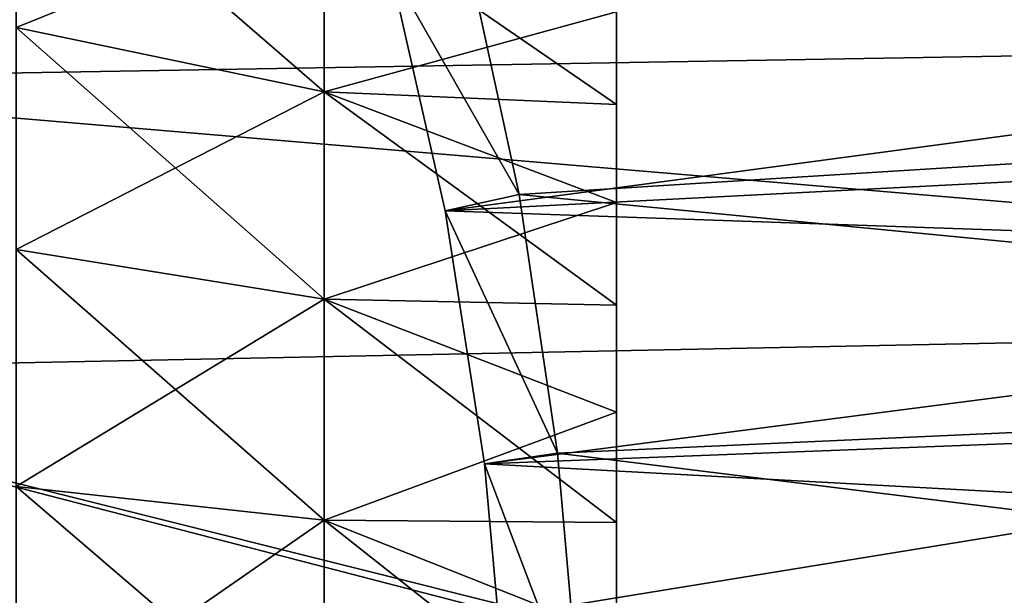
# Model space of a CAD drawing. Header units: millimetres. Extents: x -223 to 138, y -45 to 391.
# Tile 152 of 159: x 113 to 123, y 4 to 10. Entities that reach past the tile are written whole.
import ezdxf

# ---------------------------------------------------------------- set-up
doc = ezdxf.new("R2010")
doc.units = ezdxf.units.MM
doc.header["$LTSCALE"] = 81.481481
for name, color, linetype in [('49', 7, 'CONTINUOUS'), ('50', 7, 'CONTINUOUS'), ('65', 7, 'CONTINUOUS'), ('69', 7, 'CONTINUOUS'), ('71', 7, 'CONTINUOUS'), ('79', 7, 'CONTINUOUS')]:
    doc.layers.add(name, color=color, linetype=linetype)

msp = doc.modelspace()

# ---------------------------------------------------------------- linework, layer by layer
at = {"layer": '49', "color": 7, "linetype": 'CONTINUOUS', "true_color": 0xaaaaaa}
for points in [[(112.739, 12.116, 13.982), (112.739, 10.002, 15.564), (115.953, 11.299, 13.04), (112.739, 12.116, 13.982)], [(115.953, 11.299, 13.04), (112.739, 10.002, 15.564), (115.953, 9.329, 14.516), (115.953, 11.299, 13.04)], [(115.953, 11.299, 13.04), (115.953, 9.329, 14.516), (119, 10.164, 11.9), (115.953, 11.299, 13.04)], [(119, 10.164, 11.9), (115.953, 9.329, 14.516), (119, 9.199, 12.661), (119, 10.164, 11.9)], [(112.739, 10.002, 15.564), (112.739, 7.686, 16.829), (115.953, 9.329, 14.516), (112.739, 10.002, 15.564)], [(115.953, 9.329, 14.516), (112.739, 7.686, 16.829), (115.953, 7.168, 15.696), (115.953, 9.329, 14.516)], [(115.953, 9.329, 14.516), (115.953, 7.168, 15.696), (119, 8.177, 13.344), (115.953, 9.329, 14.516)], [(119, 9.199, 12.661), (115.953, 9.329, 14.516), (119, 8.177, 13.344), (119, 9.199, 12.661)], [(119, 8.177, 13.344), (115.953, 7.168, 15.696), (119, 7.105, 13.944), (119, 8.177, 13.344)], [(112.739, 7.686, 16.829), (112.739, 5.212, 17.751), (115.953, 7.168, 15.696), (112.739, 7.686, 16.829)], [(115.953, 7.168, 15.696), (112.739, 5.212, 17.751), (115.953, 4.861, 16.556), (115.953, 7.168, 15.696)], [(115.953, 7.168, 15.696), (115.953, 4.861, 16.556), (119, 5.989, 14.459), (115.953, 7.168, 15.696)], [(119, 7.105, 13.944), (115.953, 7.168, 15.696), (119, 5.989, 14.459), (119, 7.105, 13.944)], [(119, 5.989, 14.459), (115.953, 4.861, 16.556), (119, 4.836, 14.884), (119, 5.989, 14.459)], [(112.739, 5.212, 17.751), (112.739, 2.633, 18.313), (115.953, 4.861, 16.556), (112.739, 5.212, 17.751)], [(115.953, 4.861, 16.556), (112.739, 2.633, 18.313), (115.953, 2.456, 17.079), (115.953, 4.861, 16.556)], [(115.953, 4.861, 16.556), (115.953, 2.456, 17.079), (119, 3.653, 15.218), (115.953, 4.861, 16.556)], [(119, 4.836, 14.884), (115.953, 4.861, 16.556), (119, 3.653, 15.218), (119, 4.836, 14.884)]]:
    msp.add_3dface(points, dxfattribs=at)
at = {"layer": '50', "color": 7, "linetype": 'CONTINUOUS', "true_color": 0xaaaaaa}
for points in [[(112.739, 10.002, -15.564), (112.739, 12.116, -13.982), (115.953, 9.329, -14.516), (112.739, 10.002, -15.564)], [(115.953, 9.329, -14.516), (112.739, 12.116, -13.982), (115.953, 11.299, -13.04), (115.953, 9.329, -14.516)], [(115.953, 9.329, -14.516), (115.953, 11.299, -13.04), (119, 9.199, -12.661), (115.953, 9.329, -14.516)], [(119, 9.199, -12.661), (115.953, 11.299, -13.04), (119, 10.164, -11.9), (119, 9.199, -12.661)], [(112.739, 7.686, -16.829), (112.739, 10.002, -15.564), (115.953, 7.168, -15.696), (112.739, 7.686, -16.829)], [(115.953, 7.168, -15.696), (112.739, 10.002, -15.564), (115.953, 9.329, -14.516), (115.953, 7.168, -15.696)], [(115.953, 7.168, -15.696), (115.953, 9.329, -14.516), (119, 7.105, -13.944), (115.953, 7.168, -15.696)], [(119, 7.105, -13.944), (115.953, 9.329, -14.516), (119, 8.177, -13.344), (119, 7.105, -13.944)], [(119, 8.177, -13.344), (115.953, 9.329, -14.516), (119, 9.199, -12.661), (119, 8.177, -13.344)], [(112.739, 5.212, -17.751), (112.739, 7.686, -16.829), (115.953, 4.861, -16.556), (112.739, 5.212, -17.751)], [(115.953, 4.861, -16.556), (112.739, 7.686, -16.829), (115.953, 7.168, -15.696), (115.953, 4.861, -16.556)], [(115.953, 4.861, -16.556), (115.953, 7.168, -15.696), (119, 4.836, -14.884), (115.953, 4.861, -16.556)], [(119, 4.836, -14.884), (115.953, 7.168, -15.696), (119, 5.989, -14.459), (119, 4.836, -14.884)], [(119, 5.989, -14.459), (115.953, 7.168, -15.696), (119, 7.105, -13.944), (119, 5.989, -14.459)], [(112.739, 2.633, -18.313), (112.739, 5.212, -17.751), (115.953, 2.456, -17.079), (112.739, 2.633, -18.313)], [(115.953, 2.456, -17.079), (112.739, 5.212, -17.751), (115.953, 4.861, -16.556), (115.953, 2.456, -17.079)], [(115.953, 2.456, -17.079), (115.953, 4.861, -16.556), (119, 2.448, -15.457), (115.953, 2.456, -17.079)], [(119, 2.448, -15.457), (115.953, 4.861, -16.556), (119, 3.653, -15.218), (119, 2.448, -15.457)], [(119, 3.653, -15.218), (115.953, 4.861, -16.556), (119, 4.836, -14.884), (119, 3.653, -15.218)]]:
    msp.add_3dface(points, dxfattribs=at)
at = {"layer": '65', "color": 7, "linetype": 'CONTINUOUS', "true_color": 0xaaaaaa}
for points in [[(137.111, 12.696, 18.878), (108.1, 12.299, 19.139), (137.111, 9.941, 20.463), (137.111, 12.696, 18.878)], [(108.1, 12.299, 19.139), (108.1, 9.45, 20.694), (137.111, 9.941, 20.463), (108.1, 12.299, 19.139)], [(137.111, 9.941, 20.463), (108.1, 9.45, 20.694), (137.111, 6.992, 21.649), (137.111, 9.941, 20.463)], [(108.1, 9.45, 20.694), (108.1, 6.41, 21.828), (137.111, 6.992, 21.649), (108.1, 9.45, 20.694)], [(108.1, 6.41, 21.828), (118.1, 3.907, 22.412), (137.111, 6.992, 21.649), (108.1, 6.41, 21.828)], [(118.1, 3.907, 22.412), (137.111, 3.907, 22.412), (137.111, 6.992, 21.649), (118.1, 3.907, 22.412)], [(117.807, 3.891, 22.415), (118.1, 3.907, 22.412), (108.1, 6.41, 21.828), (117.807, 3.891, 22.415)], [(108.1, 3.238, 22.518), (117.807, 3.891, 22.415), (108.1, 6.41, 21.828), (108.1, 3.238, 22.518)]]:
    msp.add_3dface(points, dxfattribs=at)
at = {"layer": '69', "color": 7, "linetype": 'CONTINUOUS', "true_color": 0xaaaaaa}
for points in [[(137.111, 9.451, -20.694), (117.422, 10.859, -19.991), (137.111, 12.3, -19.139), (137.111, 9.451, -20.694)], [(117.985, 8.26, -21.197), (117.422, 10.859, -19.991), (137.111, 9.451, -20.694), (117.985, 8.26, -21.197)], [(137.111, 6.409, -21.828), (117.985, 8.26, -21.197), (137.111, 9.451, -20.694), (137.111, 6.409, -21.828)], [(118.387, 5.56, -22.06), (117.985, 8.26, -21.197), (137.111, 6.409, -21.828), (118.387, 5.56, -22.06)], [(137.111, 3.238, -22.518), (118.387, 5.56, -22.06), (137.111, 6.409, -21.828), (137.111, 3.238, -22.518)], [(118.628, 2.795, -22.578), (118.387, 5.56, -22.06), (137.111, 3.238, -22.518), (118.628, 2.795, -22.578)]]:
    msp.add_3dface(points, dxfattribs=at)
at = {"layer": '71', "color": 7, "linetype": 'CONTINUOUS', "true_color": 0xaaaaaa}
for points in [[(117.214, 8.088, -19.544), (133.617, 10.289, -17.822), (116.641, 10.619, -18.316), (117.214, 8.088, -19.544)], [(133.617, 8.929, -18.541), (133.617, 10.289, -17.822), (117.214, 8.088, -19.544), (133.617, 8.929, -18.541)], [(133.617, 7.518, -19.156), (133.617, 8.929, -18.541), (117.214, 8.088, -19.544), (133.617, 7.518, -19.156)], [(117.623, 5.449, -20.423), (133.617, 7.518, -19.156), (117.214, 8.088, -19.544), (117.623, 5.449, -20.423)], [(133.617, 6.066, -19.664), (133.617, 7.518, -19.156), (117.623, 5.449, -20.423), (133.617, 6.066, -19.664)], [(133.617, 4.579, -20.063), (133.617, 6.066, -19.664), (117.623, 5.449, -20.423), (133.617, 4.579, -20.063)], [(117.869, 2.741, -20.95), (133.617, 4.579, -20.063), (117.623, 5.449, -20.423), (117.869, 2.741, -20.95)], [(133.617, 3.067, -20.349), (133.617, 4.579, -20.063), (117.869, 2.741, -20.95), (133.617, 3.067, -20.349)]]:
    msp.add_3dface(points, dxfattribs=at)
at = {"layer": '79', "color": 7, "linetype": 'CONTINUOUS', "true_color": 0xaaaaaa}
for points in [[(117.422, 10.859, -19.991), (117.985, 8.26, -21.197), (116.641, 10.619, -18.316), (117.422, 10.859, -19.991)], [(117.985, 8.26, -21.197), (117.214, 8.088, -19.544), (116.641, 10.619, -18.316), (117.985, 8.26, -21.197)], [(117.985, 8.26, -21.197), (118.387, 5.56, -22.06), (117.214, 8.088, -19.544), (117.985, 8.26, -21.197)], [(118.387, 5.56, -22.06), (117.623, 5.449, -20.423), (117.214, 8.088, -19.544), (118.387, 5.56, -22.06)], [(118.387, 5.56, -22.06), (118.628, 2.795, -22.578), (117.623, 5.449, -20.423), (118.387, 5.56, -22.06)], [(118.628, 2.795, -22.578), (117.869, 2.741, -20.95), (117.623, 5.449, -20.423), (118.628, 2.795, -22.578)]]:
    msp.add_3dface(points, dxfattribs=at)

doc.saveas('drawing.dxf')
